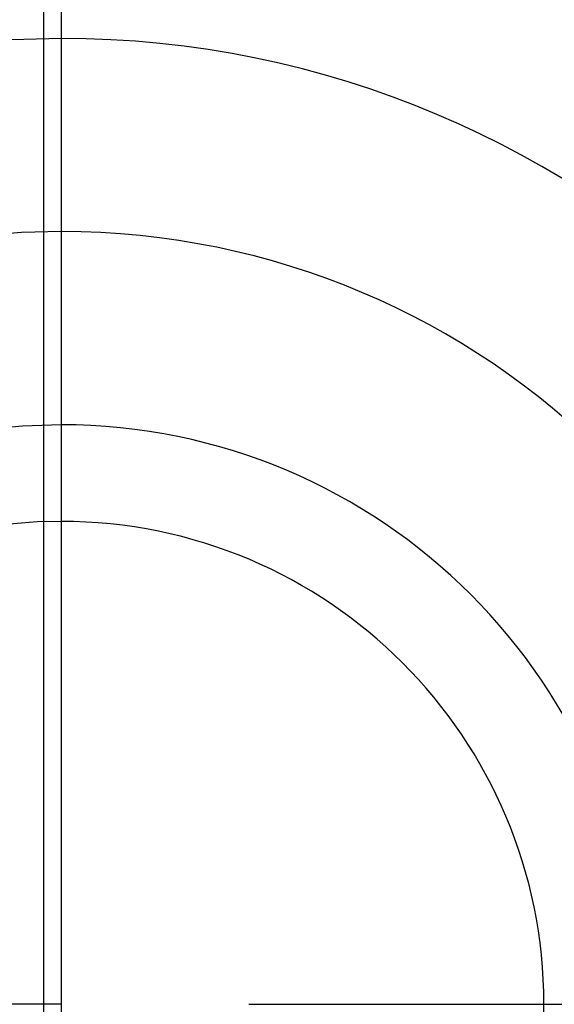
# Model space of a CAD drawing. Header units: millimetres. Extents: x 413 to 587, y 465 to 535.
# Tile 12 of 14: x 565.48 to 574.34, y 500 to 516.31. Entities that reach past the tile are written whole.
import ezdxf

# ---------------------------------------------------------------- set-up
doc = ezdxf.new("R2010")
doc.units = ezdxf.units.MM
doc.header["$LTSCALE"] = 65.185185
doc.linetypes.add('CENTER', pattern=[0.6, 0.375, -0.075, 0.075, -0.075])
doc.linetypes.add('HIDDEN', pattern=[0.2, 0.1, -0.1])
for name, color, linetype in [('ACHSEN_S', 7, 'CONTINUOUS'), ('KONST.EL_MIT_GEO', 7, 'CONTINUOUS'), ('KURVEN', 7, 'CONTINUOUS')]:
    doc.layers.add(name, color=color, linetype=linetype)

msp = doc.modelspace()

# ---------------------------------------------------------------- linework, layer by layer
at = {"layer": 'ACHSEN_S', "color": 2, "linetype": 'CENTER'}
msp.add_line((412.833, 500), (587.167, 500), dxfattribs=at)
at = {"layer": 'KONST.EL_MIT_GEO', "color": 7, "linetype": 'Continuous'}
for p, q in [((565.874, 526.713), (565.874, 473.287)), ((566.167, 526.005), (566.167, 473.995))]:
    msp.add_line(p, q, dxfattribs=at)
at = {"layer": 'KURVEN', "color": 8, "linetype": 'HIDDEN'}
for p, q in [((566.167, 516), (566.167, 484)), ((566.167, 500), (556.567, 500))]:
    msp.add_line(p, q, dxfattribs=at)
for radius, start, end in [(16, 90, 270), (12.8, 90, 270), (9.6, 89.9999, 270), (8, 89.9999, 180)]:
    msp.add_arc((566.167, 500), radius, start, end, dxfattribs=at)
at = {"layer": 'KURVEN', "color": 40, "linetype": 'Continuous'}
for radius, end in [(16, 90), (12.8, 90), (9.6, 89.9999), (8, 89.9999)]:
    msp.add_arc((566.167, 500), radius, 270, end, dxfattribs=at)

doc.saveas('drawing.dxf')
